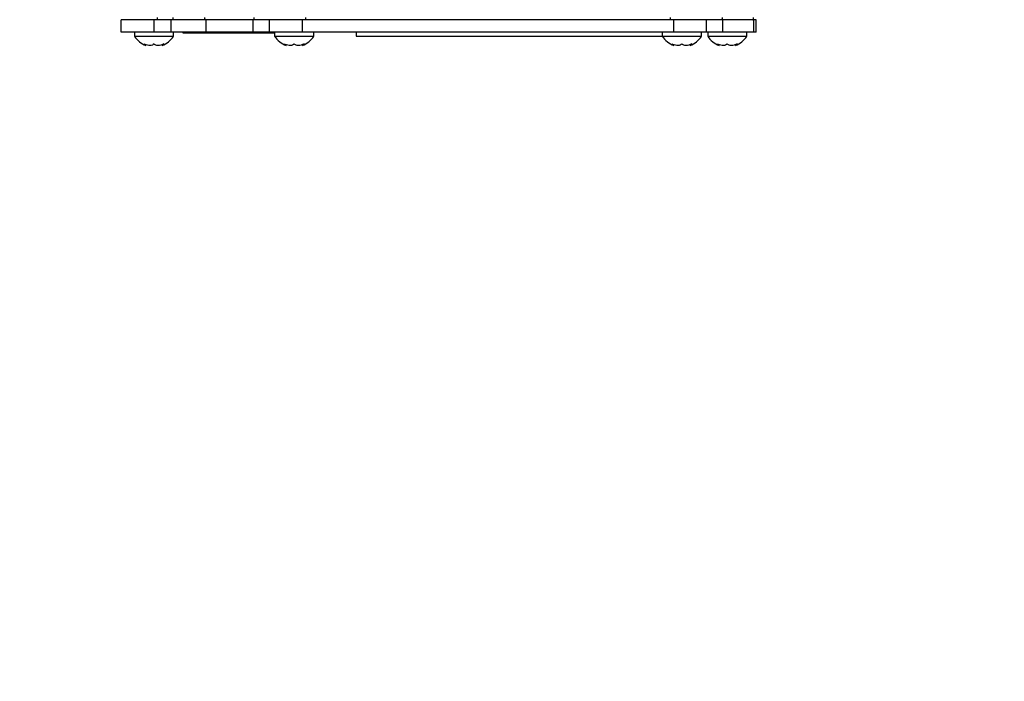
# Model space of a CAD drawing. Extents: x 0 to 16820, y 0 to 11880.
# Tile 6 of 77: x 8098 to 8336, y 5514 to 5675. Entities that reach past the tile are written whole.
import ezdxf

# ---------------------------------------------------------------- set-up
doc = ezdxf.new("R2010")
doc.units = 0
doc.header["$LTSCALE"] = 20
doc.layers.get('0').update_dxf_attribs({"linetype": 'CONTINUOUS'})
doc.styles.add('SLDTEXTSTYLE0', font='TXT', dxfattribs={"width": 0.605})
doc.dimstyles.new('SLDDIMSTYLE1', dxfattribs={"dimtxt": 100, "dimasz": 100, "dimexe": 0, "dimexo": 0.0625, "dimgap": 25, "dimtad": 1, "dimdec": 4, "dimlfac": 20, "dimzin": 12, "dimtxsty": 'SLDTEXTSTYLE0', "dimsah": 1, "dimcen": 0.09, "dimazin": 3, "dimtfac": 1, "dimtofl": 0, "dimtmove": 0, "dimatfit": 3, "dimtolj": 1, "dimtzin": 12})

# ---------------------------------------------------------------- blocks, each defined once
blk = doc.blocks.new('_D_3')
at = {"color": 7, "linetype": 'CONTINUOUS'}
for p, q in [((7831.16, 6507.87), (11819.08, 6507.87)), ((4317.75, 5895.41), (3824.45, 5808.43))]:
    blk.add_line(p, q, dxfattribs=at)
blk.add_arc((7791.16, 6507.87), 3997.91, 190, 0, dxfattribs=at)
for points in [[(11789.08, 6507.87), (11772.83, 6408.07), (11802.82, 6407.69)], [(3853.99, 5813.64), (3857.85, 5712.6), (3887.32, 5718.17)]]:
    blk.add_solid(points, dxfattribs=at)
at = {"color": 7, "linetype": 'CONTINUOUS', "insert": (7986.83, 2641.21), "char_height": 100, "attachment_point": 1, "rotation": 5, "style": 'SLDTEXTSTYLE0'}
blk.add_mtext('170°', dxfattribs=at)

msp = doc.modelspace()

# ---------------------------------------------------------------- linework, layer by layer
at = {"color": 7, "linetype": 'CONTINUOUS'}
for p, q in [((8122.1647237, 5671.8716121), (8122.1647237, 5674.8716331)), ((8130.1647102, 5674.8716331), (8122.1647237, 5674.8716331)), ((8134.3272303, 5674.8716331), (8130.1647102, 5674.8716331)), ((8142.7793478, 5674.8716331), (8134.3272303, 5674.8716331)), ((8154.2047237, 5674.8716331), (8142.7793478, 5674.8716331)), ((8158.1647371, 5674.8716331), (8154.2047237, 5674.8716331)), ((8158.1647371, 5671.8716121), (8158.1647371, 5674.8716331)), ((8166.1647235, 5674.8716331), (8158.1647371, 5674.8716331)), ((8256.1647271, 5674.8716331), (8166.1647235, 5674.8716331)), ((8264.1647135, 5674.8716331), (8256.1647271, 5674.8716331)), ((8264.1647135, 5671.8716121), (8264.1647135, 5674.8716331)), ((8268.1247269, 5674.8716331), (8264.1647135, 5674.8716331)), ((8275.6130074, 5674.8716331), (8268.1247269, 5674.8716331)), ((8276.1647378, 5674.8716331), (8275.6130074, 5674.8716331)), ((8276.1647378, 5671.8716121), (8276.1647378, 5674.8716331)), ((8130.1647102, 5671.8716121), (8122.1647237, 5671.8716121)), ((8125.4147266, 5671.8716121), (8125.4147266, 5670.871625)), ((8125.4147266, 5670.871625), (8134.9147235, 5670.871625)), ((8134.3272303, 5671.8716121), (8130.1647102, 5671.8716121)), ((8142.7793478, 5671.8716121), (8134.3272303, 5671.8716121)), ((8134.9147235, 5670.871625), (8134.9147235, 5671.8716121)), ((8137.1647094, 5671.8716121), (8137.1647094, 5671.6716385)), ((8137.1647094, 5671.6716385), (8159.4147359, 5671.6716385)), ((8154.2047237, 5671.8716121), (8142.7793478, 5671.8716121)), ((8158.1647371, 5671.8716121), (8154.2047237, 5671.8716121)), ((8166.1647235, 5671.8716121), (8158.1647371, 5671.8716121)), ((8159.4147359, 5671.8716121), (8159.4147359, 5670.871625)), ((8159.4147359, 5670.871625), (8168.9147328, 5670.871625)), ((8256.1647271, 5671.8716121), (8166.1647235, 5671.8716121)), ((8168.9147328, 5670.871625), (8168.9147328, 5671.8716121)), ((8179.164735, 5671.8716121), (8179.164735, 5670.871625)), ((8179.164735, 5670.871625), (8253.4147178, 5670.871625)), ((8253.4147178, 5671.8716121), (8253.4147178, 5670.871625)), ((8253.4147178, 5670.871625), (8262.9147147, 5670.871625)), ((8264.1647135, 5671.8716121), (8256.1647271, 5671.8716121)), ((8262.9147147, 5670.871625), (8262.9147147, 5671.8716121)), ((8268.1247269, 5671.8716121), (8264.1647135, 5671.8716121)), ((8264.4147252, 5671.8716121), (8264.4147252, 5670.871625)), ((8264.4147252, 5670.871625), (8273.9147221, 5670.871625)), ((8275.6130074, 5671.8716121), (8268.1247269, 5671.8716121)), ((8273.9147221, 5670.871625), (8273.9147221, 5671.8716121)), ((8276.1647378, 5671.8716121), (8275.6130074, 5671.8716121)), ((8128.1952535, 5668.5979462), (8128.1952535, 5668.8070989)), ((8132.1341966, 5668.8135958), (8132.1341966, 5668.5979462)), ((8162.195233, 5668.5979462), (8162.195233, 5668.8070989)), ((8166.1342059, 5668.8135958), (8166.1342059, 5668.5979462)), ((8256.1952447, 5668.5979462), (8256.1952447, 5668.8070989)), ((8260.1342176, 5668.8135958), (8260.1342176, 5668.5979462)), ((8267.1952521, 5668.5979462), (8267.1952521, 5668.8070989)), ((8271.1341952, 5668.8135958), (8271.1341952, 5668.5979462))]:
    msp.add_line(p, q, dxfattribs=at)
at = {"color": 8, "linetype": 'CONTINUOUS'}
for p, q in [((8130.1647102, 5671.8716121), (8130.1647102, 5674.8716331)), ((8130.9577202, 5675.3628946), (8130.9577202, 5674.8716331)), ((8134.3272303, 5671.8716121), (8134.3272303, 5674.8716331)), ((8134.7010409, 5675.3628946), (8134.7010409, 5674.8716331)), ((8142.7793478, 5671.8716121), (8142.7793478, 5674.8716331)), ((8154.2047237, 5671.8716121), (8154.2047237, 5674.8716331)), ((8166.1647235, 5671.8716121), (8166.1647235, 5674.8716331)), ((8166.9577037, 5674.8716331), (8166.9577037, 5675.3628946)), ((8255.3717469, 5674.8716331), (8255.3717469, 5675.3628946)), ((8256.1647271, 5671.8716121), (8256.1647271, 5674.8716331)), ((8268.1247269, 5671.8716121), (8268.1247269, 5674.8716331)), ((8275.6130074, 5671.8716121), (8275.6130074, 5674.8716331))]:
    msp.add_line(p, q, dxfattribs=at)
at = {"color": 8, "linetype": 'CONTINUOUS', "flags": 128}
for points in [[(8154.3307577, 5675.3628946), (8154.3378209, 5675.2666331), (8154.3565665, 5675.1742459), (8154.3863391, 5675.0893092), (8154.4259762, 5675.0150419), (8154.4740175, 5674.9540663), (8154.5286452, 5674.908886), (8154.5878028, 5674.8810506), (8154.6492552, 5674.8716331)], [(8267.6801954, 5674.8716331), (8267.7416478, 5674.8810506), (8267.8008054, 5674.908886), (8267.8554331, 5674.9540663), (8267.9034744, 5675.0150419), (8267.9431115, 5675.0893092), (8267.9728841, 5675.1742459), (8267.9916297, 5675.2666331), (8267.9986929, 5675.3628946)]]:
    msp.add_lwpolyline(points, dxfattribs=at)
at = {"color": 7, "linetype": 'CONTINUOUS'}
for centre, radius, start, end in [((7791.1647235, 6507.8716374), 3487, 190, 170), ((7791.1647235, 6507.8716374), 1348, 190, 170), ((8130.4295575, 5674.1657898), 6, 213.300176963, 248.152718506), ((8129.8998895, 5674.1657898), 6, 291.89272945, 326.699823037), ((8164.4295575, 5674.1657898), 6, 213.300176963, 248.152718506), ((8163.8998895, 5674.1657898), 6, 291.89272945, 326.699823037), ((8258.4295575, 5674.1657898), 6, 213.300176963, 248.152718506), ((8257.8998895, 5674.1657898), 6, 291.89272945, 326.699823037), ((8269.4295575, 5674.1657898), 6, 213.300176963, 248.152718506), ((8268.8998895, 5674.1657898), 6, 291.89272945, 326.699823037)]:
    msp.add_arc(centre, radius, start, end, dxfattribs=at)
at = {"color": 8, "linetype": 'CONTINUOUS'}
for centre, radius, start, end in [((8142.8572131, 5675.318836), 0.4518027, 174.403783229, 261.817277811), ((8275.093431, 5675.3092715), 0.445094, 280.501671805, 6.919560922)]:
    msp.add_arc(centre, radius, start, end, dxfattribs=at)
at = {"color": 7, "linetype": 'CONTINUOUS'}
for points, knots in [([(8142.7929078, 5674.8716331), (8142.3014721, 5674.8716331), (8141.0049043, 5674.8716331), (8138.2342373, 5674.8716331), (8135.8787663, 5674.8716331), (8134.7010409, 5674.8716331)], [0, 0, 0, 0, 0.2338293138, 0.6169179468, 1, 1, 1, 1]), ([(8130.1647102, 5668.9782238), (8130.0470411, 5668.8746175), (8129.8098379, 5668.6657625), (8129.2327294, 5668.567719), (8128.6007716, 5668.6478715), (8128.1168231, 5668.8125453), (8127.8553587, 5668.9423689), (8127.783147, 5668.9782238)], [0, 0, 0, 0, 0.2469136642, 0.497741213, 0.7104259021, 0.920024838, 1, 1, 1, 1]), ([(8127.783147, 5668.9782238), (8127.8901659, 5668.878542), (8128.105904, 5668.6775948), (8128.2268049, 5668.5683332), (8128.1944927, 5668.5980219), (8128.194121, 5668.5983634)], [0, 0, 0, 0, 0.4931676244, 0.9941698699, 1, 1, 1, 1]), ([(8132.5463031, 5668.9782238), (8132.3173022, 5668.874618), (8131.8556824, 5668.6657696), (8131.1693403, 5668.567717), (8130.6259014, 5668.6478738), (8130.3220962, 5668.8125313), (8130.1987681, 5668.9423684), (8130.1647102, 5668.9782238)], [0, 0, 0, 0, 0.2469309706, 0.49776304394, 0.71044500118, 0.92003736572, 1, 1, 1, 1]), ([(8132.1343754, 5668.5974694), (8132.1343158, 5668.5974296), (8132.0949827, 5668.5712041), (8132.2083063, 5668.6602687), (8132.3685238, 5668.8115577), (8132.5078271, 5668.942153), (8132.5463031, 5668.9782238)], [0, 0, 0, 0, 0.0006430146, 0.4237986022, 0.840851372, 1, 1, 1, 1]), ([(8164.1647195, 5668.9782238), (8164.0470392, 5668.874618), (8163.8098159, 5668.6657664), (8163.2327149, 5668.5677152), (8162.6007681, 5668.6478838), (8162.1168145, 5668.8125278), (8161.8553578, 5668.9423683), (8161.7831563, 5668.9782238)], [0, 0, 0, 0, 0.2469197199, 0.4977481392, 0.7104245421, 0.9200334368, 1, 1, 1, 1]), ([(8161.7831563, 5668.9782238), (8161.8901752, 5668.878542), (8162.1059133, 5668.6775948), (8162.2268142, 5668.5683332), (8162.194502, 5668.5980219), (8162.1941303, 5668.5983634)], [0, 0, 0, 0, 0.4931676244, 0.9941698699, 1, 1, 1, 1]), ([(8166.5462826, 5668.9782238), (8166.3172912, 5668.8746175), (8165.8556821, 5668.6657642), (8165.1693498, 5668.5677194), (8164.6258785, 5668.6478673), (8164.3221054, 5668.8125345), (8164.1987779, 5668.9423685), (8164.1647195, 5668.9782238)], [0, 0, 0, 0, 0.2469236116, 0.4977574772, 0.7104487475, 0.9200367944, 1, 1, 1, 1]), ([(8166.1343549, 5668.5974694), (8166.1343052, 5668.5974296), (8166.101357, 5668.5710695), (8166.2053323, 5668.6603299), (8166.3687432, 5668.8115544), (8166.5078582, 5668.942152), (8166.5462826, 5668.9782238)], [0, 0, 0, 0, 0.0006397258, 0.4237995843, 0.8408497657, 1, 1, 1, 1]), ([(8258.1647311, 5668.9782238), (8258.0470509, 5668.874618), (8257.8098276, 5668.6657664), (8257.2327266, 5668.5677152), (8256.6007798, 5668.6478838), (8256.1168261, 5668.8125278), (8255.8553695, 5668.9423683), (8255.783168, 5668.9782238)], [0, 0, 0, 0, 0.2469197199, 0.4977481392, 0.7104245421, 0.9200334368, 1, 1, 1, 1]), ([(8255.783168, 5668.9782238), (8255.8901704, 5668.8785417), (8256.1058775, 5668.6775917), (8256.2268262, 5668.568333), (8256.1945137, 5668.5980219), (8256.194142, 5668.5983634)], [0, 0, 0, 0, 0.4931621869, 0.9941698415, 1, 1, 1, 1]), ([(8260.5462943, 5668.9782238), (8260.3173033, 5668.8746176), (8259.8556951, 5668.6657645), (8259.1693565, 5668.567718), (8258.6259007, 5668.6478723), (8258.3220713, 5668.8125253), (8258.1987781, 5668.9423682), (8258.1647311, 5668.9782238)], [0, 0, 0, 0, 0.24692324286, 0.49775673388, 0.71044768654, 0.92004123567, 1, 1, 1, 1]), ([(8260.1343666, 5668.5974694), (8260.1343169, 5668.5974296), (8260.1013689, 5668.5710696), (8260.2052901, 5668.6603328), (8260.3687575, 5668.8115525), (8260.5078708, 5668.9421519), (8260.5462943, 5668.9782238)], [0, 0, 0, 0, 0.00063972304, 0.42379529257, 0.84085045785, 1, 1, 1, 1]), ([(8269.1647087, 5668.9782238), (8269.0470309, 5668.8746173), (8268.8097983, 5668.6657516), (8268.2327983, 5668.5677195), (8267.6007365, 5668.647876), (8267.1168232, 5668.8125453), (8266.8553576, 5668.9423689), (8266.7831455, 5668.9782238)], [0, 0, 0, 0, 0.2469113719, 0.497761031, 0.7104285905, 0.9200255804, 1, 1, 1, 1]), ([(8266.7831455, 5668.9782238), (8266.890223, 5668.8784883), (8267.1060789, 5668.6774328), (8267.2263907, 5668.5687125), (8267.1944913, 5668.5980218), (8267.1941196, 5668.5983634)], [0, 0, 0, 0, 0.493129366, 0.9940927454, 1, 1, 1, 1]), ([(8271.5463017, 5668.9782238), (8271.3172982, 5668.8746189), (8270.8556732, 5668.6657722), (8270.1693915, 5668.5677104), (8269.6258205, 5668.6478996), (8269.3221156, 5668.8125154), (8269.1987685, 5668.9423678), (8269.1647087, 5668.9782238)], [0, 0, 0, 0, 0.24692960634, 0.49776029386, 0.71041739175, 0.9200378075, 1, 1, 1, 1]), ([(8271.134374, 5668.5974694), (8271.1343243, 5668.5974296), (8271.1049065, 5668.5738936), (8271.2036326, 5668.6590007), (8271.3688991, 5668.8116599), (8271.5079072, 5668.9421751), (8271.5463017, 5668.9782238)], [0, 0, 0, 0, 0.0007167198, 0.4238396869, 0.8408627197, 1, 1, 1, 1])]:
    msp.add_open_spline(points, degree=3, knots=knots, dxfattribs=at)

# ---------------------------------------------------------------- dimensions: what is measured, and where the dimension line sits
dim = msp.add_angular_dim_2l(base=(8139.6056329, 2525.1738183), line1=((4357.1400888, 5902.3604418), (6463.6438724, 6273.7938939)), line2=((6833.3630896, 6507.8716374), (7791.1647235, 6507.8716374)), dimstyle='SLDDIMSTYLE1', dxfattribs=at)
dim.commit()
dim.dimension.update_dxf_attribs({"geometry": '_D_3', "text_midpoint": (8139.6056329, 2525.1738183), "dimtype": 162})

doc.saveas('drawing.dxf')
